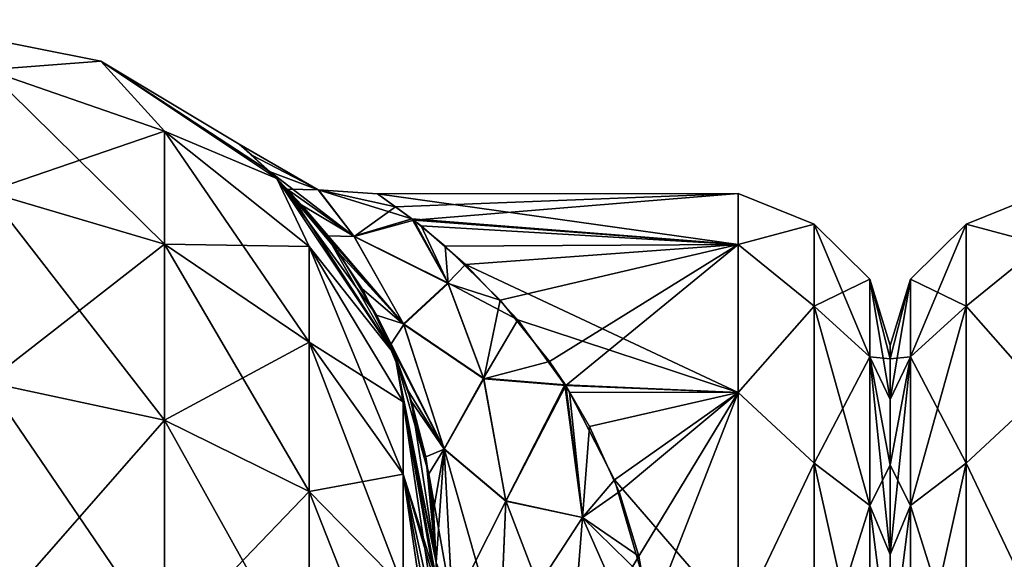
# Model space of a CAD drawing. Extents: x -100 to 297, y -1575 to 75.
# Tile 227 of 256: x 118 to 141, y -12 to 0. Entities that reach past the tile are written whole.
import ezdxf

# ---------------------------------------------------------------- set-up
doc = ezdxf.new("R2010")
doc.units = 0
doc.header["$LTSCALE"] = 41.718519
for name, color, linetype in [('179', 7, 'CONTINUOUS'), ('180', 7, 'CONTINUOUS'), ('199', 7, 'CONTINUOUS'), ('224', 7, 'CONTINUOUS'), ('225', 7, 'CONTINUOUS'), ('226', 7, 'CONTINUOUS'), ('235', 7, 'CONTINUOUS'), ('250', 7, 'CONTINUOUS'), ('265', 7, 'CONTINUOUS')]:
    doc.layers.add(name, color=color, linetype=linetype)

msp = doc.modelspace()

# ---------------------------------------------------------------- linework, layer by layer
at = {"layer": '179', "linetype": 'CONTINUOUS'}
for points in [[(138, -7.503, 0), (138, -7.812, 3.561), (138, -7.812, -3.561), (138, -7.503, 0)], [(138, -7.812, 3.561), (138, -8.746, 7.031), (138, -7.812, -3.561), (138, -7.812, 3.561)], [(138, -7.812, -3.561), (138, -8.746, 7.031), (138, -8.746, -7.031), (138, -7.812, -3.561)], [(138, -8.746, 7.031), (138, -10.257, 10.263), (138, -8.746, -7.031), (138, -8.746, 7.031)], [(138, -8.746, -7.031), (138, -10.257, 10.263), (138, -10.257, -10.263), (138, -8.746, -7.031)], [(138, -10.257, 10.263), (138, -12.319, 13.204), (138, -10.257, -10.263), (138, -10.257, 10.263)], [(138, -10.257, -10.263), (138, -12.319, 13.204), (138, -12.319, -13.204), (138, -10.257, -10.263)], [(138, -12.319, 13.204), (138, -14.853, 15.726), (138, -12.319, -13.204), (138, -12.319, 13.204)], [(138, -12.319, -13.204), (138, -14.853, 15.726), (138, -14.853, -15.726), (138, -12.319, -13.204)]]:
    msp.add_3dface(points, dxfattribs=at)
at = {"layer": '180', "linetype": 'CONTINUOUS'}
for points in [[(134.5, -4, 0), (134.5, -5.175, -7.416), (126.205, -4.011, -0.723), (134.5, -4, 0)], [(126.613, -4.307, 3.826), (134.5, -4, 0), (126.205, -4.011, -0.723), (126.613, -4.307, 3.826)], [(126.205, -4.011, -0.723), (134.5, -5.175, -7.416), (126.988, -4.585, -5.267), (126.205, -4.011, -0.723)], [(127.037, -4.62, 5.42), (134.5, -4, 0), (126.613, -4.307, 3.826), (127.037, -4.62, 5.42)], [(134.5, -5.175, 7.416), (134.5, -4, 0), (127.037, -4.62, 5.42), (134.5, -5.175, 7.416)], [(126.988, -4.585, -5.267), (134.5, -5.175, -7.416), (127.204, -4.751, -5.958), (126.988, -4.585, -5.267)], [(127.755, -5.217, 7.547), (134.5, -5.175, 7.416), (127.037, -4.62, 5.42), (127.755, -5.217, 7.547)], [(127.204, -4.751, -5.958), (134.5, -5.175, -7.416), (128.227, -5.635, -8.708), (127.204, -4.751, -5.958)], [(129.026, -6.457, 10.578), (134.5, -5.175, 7.416), (127.755, -5.217, 7.547), (129.026, -6.457, 10.578)], [(134.5, -5.175, -7.416), (134.5, -8.584, -14.107), (128.227, -5.635, -8.708), (134.5, -5.175, -7.416)], [(130.163, -7.87, 13.069), (134.5, -5.175, 7.416), (129.026, -6.457, 10.578), (130.163, -7.87, 13.069)], [(130.532, -8.422, 13.881), (134.5, -5.175, 7.416), (130.163, -7.87, 13.069), (130.532, -8.422, 13.881)], [(134.5, -8.584, 14.107), (134.5, -5.175, 7.416), (130.532, -8.422, 13.881), (134.5, -8.584, 14.107)], [(128.227, -5.635, -8.708), (134.5, -8.584, -14.107), (129.429, -6.915, -11.464), (128.227, -5.635, -8.708)], [(129.429, -6.915, -11.464), (134.5, -8.584, -14.107), (130.514, -8.406, -13.859), (129.429, -6.915, -11.464)], [(130.514, -8.406, -13.859), (134.5, -8.584, -14.107), (130.619, -8.579, -14.1), (130.514, -8.406, -13.859)], [(131.081, -9.365, 15.124), (134.5, -8.584, 14.107), (130.532, -8.422, 13.881), (131.081, -9.365, 15.124)], [(130.619, -8.579, -14.1), (134.5, -8.584, -14.107), (131.654, -10.594, -16.524), (130.619, -8.579, -14.1)], [(131.761, -10.874, 16.813), (134.5, -8.584, 14.107), (131.081, -9.365, 15.124), (131.761, -10.874, 16.813)], [(134.5, -8.584, -14.107), (134.5, -13.893, -19.416), (131.654, -10.594, -16.524), (134.5, -8.584, -14.107)], [(132.216, -12.355, 18.2), (134.5, -8.584, 14.107), (131.761, -10.874, 16.813), (132.216, -12.355, 18.2)], [(132.47, -13.789, 19.34), (134.5, -8.584, 14.107), (132.216, -12.355, 18.2), (132.47, -13.789, 19.34)], [(134.5, -13.893, 19.416), (134.5, -8.584, 14.107), (132.47, -13.789, 19.34), (134.5, -13.893, 19.416)], [(131.654, -10.594, -16.524), (134.5, -13.893, -19.416), (132.299, -12.815, -18.585), (131.654, -10.594, -16.524)]]:
    msp.add_3dface(points, dxfattribs=at)
at = {"layer": '199', "linetype": 'CONTINUOUS'}
for points in [[(134.5, -5.175, -7.416), (134.5, -4, 0), (136.25, -4.708, -3.349), (134.5, -5.175, -7.416)], [(134.5, -4, 0), (134.5, -5.175, 7.416), (136.25, -4.708, 3.349), (134.5, -4, 0)], [(134.5, -4, 0), (136.25, -4.708, 3.349), (136.25, -4.708, -3.349), (134.5, -4, 0)], [(134.5, -5.175, -7.416), (136.25, -4.708, -3.349), (136.25, -6.595, -9.775), (134.5, -5.175, -7.416)], [(134.5, -5.175, 7.416), (136.25, -6.595, 9.775), (136.25, -4.708, 3.349), (134.5, -5.175, 7.416)], [(137.532, -5.978, 3.166), (137.532, -5.978, -3.166), (136.25, -4.708, 3.349), (137.532, -5.978, 3.166)], [(136.25, -6.595, 9.775), (137.532, -5.978, 3.166), (136.25, -4.708, 3.349), (136.25, -6.595, 9.775)], [(137.532, -5.978, -3.166), (137.532, -7.762, -9.242), (136.25, -4.708, -3.349), (137.532, -5.978, -3.166)], [(136.25, -4.708, 3.349), (137.532, -5.978, -3.166), (136.25, -4.708, -3.349), (136.25, -4.708, 3.349)], [(136.25, -4.708, -3.349), (137.532, -7.762, -9.242), (136.25, -6.595, -9.775), (136.25, -4.708, -3.349)], [(134.5, -8.584, -14.107), (134.5, -5.175, -7.416), (136.25, -6.595, -9.775), (134.5, -8.584, -14.107)], [(134.5, -5.175, 7.416), (134.5, -8.584, 14.107), (136.25, -6.595, 9.775), (134.5, -5.175, 7.416)], [(137.532, -7.762, 9.242), (137.532, -5.978, 3.166), (136.25, -6.595, 9.775), (137.532, -7.762, 9.242)], [(138, -7.812, 3.561), (138, -7.503, 0), (137.532, -5.978, 3.166), (138, -7.812, 3.561)], [(137.532, -7.762, 9.242), (138, -7.812, 3.561), (137.532, -5.978, 3.166), (137.532, -7.762, 9.242)], [(138, -7.503, 0), (138, -7.812, -3.561), (137.532, -5.978, -3.166), (138, -7.503, 0)], [(137.532, -5.978, 3.166), (138, -7.503, 0), (137.532, -5.978, -3.166), (137.532, -5.978, 3.166)], [(138, -7.812, -3.561), (138, -8.746, -7.031), (137.532, -5.978, -3.166), (138, -7.812, -3.561)], [(137.532, -5.978, -3.166), (138, -8.746, -7.031), (137.532, -7.762, -9.242), (137.532, -5.978, -3.166)], [(134.5, -8.584, -14.107), (136.25, -6.595, -9.775), (136.25, -10.216, -15.41), (134.5, -8.584, -14.107)], [(134.5, -8.584, 14.107), (136.25, -10.216, 15.41), (136.25, -6.595, 9.775), (134.5, -8.584, 14.107)], [(136.25, -10.216, 15.41), (137.532, -7.762, 9.242), (136.25, -6.595, 9.775), (136.25, -10.216, 15.41)], [(137.532, -7.762, -9.242), (137.532, -11.186, -14.57), (136.25, -6.595, -9.775), (137.532, -7.762, -9.242)], [(136.25, -6.595, -9.775), (137.532, -11.186, -14.57), (136.25, -10.216, -15.41), (136.25, -6.595, -9.775)], [(137.532, -11.186, 14.57), (137.532, -7.762, 9.242), (136.25, -10.216, 15.41), (137.532, -11.186, 14.57)], [(138, -10.257, 10.263), (138, -8.746, 7.031), (137.532, -7.762, 9.242), (138, -10.257, 10.263)], [(137.532, -11.186, 14.57), (138, -10.257, 10.263), (137.532, -7.762, 9.242), (137.532, -11.186, 14.57)], [(138, -8.746, 7.031), (138, -7.812, 3.561), (137.532, -7.762, 9.242), (138, -8.746, 7.031)], [(138, -8.746, -7.031), (138, -10.257, -10.263), (137.532, -7.762, -9.242), (138, -8.746, -7.031)], [(138, -10.257, -10.263), (138, -12.319, -13.204), (137.532, -7.762, -9.242), (138, -10.257, -10.263)], [(137.532, -7.762, -9.242), (138, -12.319, -13.204), (137.532, -11.186, -14.57), (137.532, -7.762, -9.242)], [(134.5, -13.893, -19.416), (134.5, -8.584, -14.107), (136.25, -10.216, -15.41), (134.5, -13.893, -19.416)], [(134.5, -8.584, 14.107), (134.5, -13.893, 19.416), (136.25, -10.216, 15.41), (134.5, -8.584, 14.107)], [(134.5, -13.893, -19.416), (136.25, -10.216, -15.41), (136.25, -15.278, -19.796), (134.5, -13.893, -19.416)], [(134.5, -13.893, 19.416), (136.25, -15.278, 19.796), (136.25, -10.216, 15.41), (134.5, -13.893, 19.416)], [(136.25, -15.278, 19.796), (137.532, -11.186, 14.57), (136.25, -10.216, 15.41), (136.25, -15.278, 19.796)], [(137.532, -11.186, -14.57), (137.532, -15.972, -18.717), (136.25, -10.216, -15.41), (137.532, -11.186, -14.57)], [(136.25, -10.216, -15.41), (137.532, -15.972, -18.717), (136.25, -15.278, -19.796), (136.25, -10.216, -15.41)], [(138, -12.319, 13.204), (138, -10.257, 10.263), (137.532, -11.186, 14.57), (138, -12.319, 13.204)], [(137.532, -15.972, 18.717), (137.532, -11.186, 14.57), (136.25, -15.278, 19.796), (137.532, -15.972, 18.717)], [(138, -14.853, 15.726), (138, -12.319, 13.204), (137.532, -11.186, 14.57), (138, -14.853, 15.726)], [(137.532, -15.972, 18.717), (138, -14.853, 15.726), (137.532, -11.186, 14.57), (137.532, -15.972, 18.717)], [(138, -12.319, -13.204), (138, -14.853, -15.726), (137.532, -11.186, -14.57), (138, -12.319, -13.204)], [(137.532, -11.186, -14.57), (138, -14.853, -15.726), (137.532, -15.972, -18.717), (137.532, -11.186, -14.57)]]:
    msp.add_3dface(points, dxfattribs=at)
at = {"layer": '224', "linetype": 'CONTINUOUS'}
for points in [[(115.05, 0, -95), (119.834, -0.952, -95), (117.221, -1.154, -101.104), (115.05, 0, -95)], [(117.221, -1.154, -101.104), (119.834, -0.952, -95), (121.3, -2.566, -100.646), (117.221, -1.154, -101.104)], [(119.834, -0.952, -95), (123.889, -3.661, -95), (121.3, -2.566, -100.646), (119.834, -0.952, -95)], [(117.221, -1.154, -101.104), (121.3, -2.566, -100.646), (117.221, -3.966, -106.634), (117.221, -1.154, -101.104)], [(121.3, -2.566, -100.646), (121.3, -5.168, -105.762), (117.221, -3.966, -106.634), (121.3, -2.566, -100.646)], [(121.3, -2.566, -100.646), (123.889, -3.661, -95), (124.626, -5.221, -99.787), (121.3, -2.566, -100.646)], [(121.3, -2.566, -100.646), (124.626, -5.221, -99.787), (121.3, -5.168, -105.762), (121.3, -2.566, -100.646)], [(123.889, -3.661, -95), (126.598, -7.716, -95), (124.626, -5.221, -99.787), (123.889, -3.661, -95)], [(121.3, -5.168, -105.762), (117.221, -8.351, -111.023), (117.221, -3.966, -106.634), (121.3, -5.168, -105.762)], [(121.3, -9.224, -109.822), (117.221, -8.351, -111.023), (121.3, -5.168, -105.762), (121.3, -9.224, -109.822)], [(124.626, -5.221, -99.787), (124.626, -7.426, -104.123), (121.3, -5.168, -105.762), (124.626, -5.221, -99.787)], [(124.626, -7.426, -104.123), (121.3, -9.224, -109.822), (121.3, -5.168, -105.762), (124.626, -7.426, -104.123)], [(124.626, -5.221, -99.787), (126.598, -7.716, -95), (126.796, -8.798, -98.628), (124.626, -5.221, -99.787)], [(124.626, -5.221, -99.787), (126.796, -8.798, -98.628), (124.626, -7.426, -104.123), (124.626, -5.221, -99.787)], [(124.626, -10.865, -107.565), (121.3, -9.224, -109.822), (124.626, -7.426, -104.123), (124.626, -10.865, -107.565)], [(126.796, -8.798, -98.628), (126.796, -10.469, -101.915), (124.626, -7.426, -104.123), (126.796, -8.798, -98.628)], [(126.796, -10.469, -101.915), (124.626, -10.865, -107.565), (124.626, -7.426, -104.123), (126.796, -10.469, -101.915)], [(126.598, -7.716, -95), (127.55, -12.5, -95), (126.796, -8.798, -98.628), (126.598, -7.716, -95)], [(121.3, -9.224, -109.822), (117.221, -13.878, -113.841), (117.221, -8.351, -111.023), (121.3, -9.224, -109.822)], [(127.55, -12.5, -95), (127.55, -12.869, -97.323), (126.796, -8.798, -98.628), (127.55, -12.5, -95)], [(126.796, -8.798, -98.628), (127.55, -12.869, -97.323), (126.796, -10.469, -101.915), (126.796, -8.798, -98.628)], [(121.3, -14.337, -112.428), (117.221, -13.878, -113.841), (121.3, -9.224, -109.822), (121.3, -14.337, -112.428)], [(124.626, -10.865, -107.565), (121.3, -14.337, -112.428), (121.3, -9.224, -109.822), (124.626, -10.865, -107.565)], [(126.796, -13.076, -104.524), (124.626, -10.865, -107.565), (126.796, -10.469, -101.915), (126.796, -13.076, -104.524)], [(127.55, -12.869, -97.323), (127.55, -13.066, -97.858), (126.796, -10.469, -101.915), (127.55, -12.869, -97.323)], [(127.55, -13.066, -97.858), (127.55, -13.935, -99.404), (126.796, -10.469, -101.915), (127.55, -13.066, -97.858)], [(127.55, -13.935, -99.404), (126.796, -13.076, -104.524), (126.796, -10.469, -101.915), (127.55, -13.935, -99.404)], [(124.626, -15.199, -109.775), (121.3, -14.337, -112.428), (124.626, -10.865, -107.565), (124.626, -15.199, -109.775)], [(126.796, -13.076, -104.524), (124.626, -15.199, -109.775), (124.626, -10.865, -107.565), (126.796, -13.076, -104.524)]]:
    msp.add_3dface(points, dxfattribs=at)
at = {"layer": '225', "linetype": 'CONTINUOUS'}
for points in [[(119.834, -0.952, -95), (115.05, 0, -95), (119.834, -0.952, 95), (119.834, -0.952, -95)], [(119.834, -0.952, 95), (115.05, 0, -95), (115.05, 0, 95), (119.834, -0.952, 95)], [(123.889, -3.661, -95), (119.834, -0.952, -95), (123.732, -3.507, -7.197), (123.889, -3.661, -95)], [(123.732, -3.507, -7.197), (119.834, -0.952, -95), (123.018, -2.869, -0.872), (123.732, -3.507, -7.197)], [(123.018, -2.869, -0.872), (119.834, -0.952, -95), (123.889, -3.661, 95), (123.018, -2.869, -0.872)], [(123.889, -3.661, 95), (119.834, -0.952, -95), (119.834, -0.952, 95), (123.889, -3.661, 95)], [(123.31, -3.118, 4.622), (123.018, -2.869, -0.872), (123.889, -3.661, 95), (123.31, -3.118, 4.622)], [(124.126, -3.905, 9.118), (123.31, -3.118, 4.622), (123.889, -3.661, 95), (124.126, -3.905, 9.118)], [(124.458, -4.27, -10.525), (123.889, -3.661, -95), (123.732, -3.507, -7.197), (124.458, -4.27, -10.525)], [(126.598, -7.716, -95), (123.889, -3.661, -95), (126.178, -6.807, -17.033), (126.598, -7.716, -95)], [(126.178, -6.807, -17.033), (123.889, -3.661, -95), (125.32, -5.374, -13.851), (126.178, -6.807, -17.033)], [(125.32, -5.374, -13.851), (123.889, -3.661, -95), (124.458, -4.27, -10.525), (125.32, -5.374, -13.851)], [(126.598, -7.716, 95), (124.126, -3.905, 9.118), (123.889, -3.661, 95), (126.598, -7.716, 95)], [(125.033, -4.977, 12.782), (124.126, -3.905, 9.118), (126.598, -7.716, 95), (125.033, -4.977, 12.782)], [(125.845, -6.198, 15.791), (125.033, -4.977, 12.782), (126.598, -7.716, 95), (125.845, -6.198, 15.791)], [(126.501, -7.487, 18.274), (125.845, -6.198, 15.791), (126.598, -7.716, 95), (126.501, -7.487, 18.274)], [(126.909, -8.55, -19.964), (126.598, -7.716, -95), (126.178, -6.807, -17.033), (126.909, -8.55, -19.964)], [(126.987, -8.79, 20.317), (126.501, -7.487, 18.274), (126.598, -7.716, 95), (126.987, -8.79, 20.317)], [(127.55, -12.5, 95), (126.987, -8.79, 20.317), (126.598, -7.716, 95), (127.55, -12.5, 95)], [(127.55, -12.5, -24.51), (127.55, -12.5, -95), (126.598, -7.716, -95), (127.55, -12.5, -24.51)], [(127.55, -12.5, -24.51), (126.598, -7.716, -95), (127.383, -10.461, -22.457), (127.55, -12.5, -24.51)], [(127.383, -10.461, -22.457), (126.598, -7.716, -95), (126.909, -8.55, -19.964), (127.383, -10.461, -22.457)], [(126.987, -8.79, 20.317), (127.55, -12.5, 95), (127.311, -10.068, 21.992), (126.987, -8.79, 20.317)], [(127.311, -10.068, 21.992), (127.55, -12.5, 95), (127.493, -11.306, 23.369), (127.311, -10.068, 21.992)], [(127.55, -12.5, 95), (127.55, -12.5, 24.51), (127.493, -11.306, 23.369), (127.55, -12.5, 95)]]:
    msp.add_3dface(points, dxfattribs=at)
at = {"layer": '226', "linetype": 'CONTINUOUS'}
for points in [[(119.834, -0.952, 95), (115.05, 0, 95), (117.221, -1.154, 101.104), (119.834, -0.952, 95)], [(121.3, -2.566, 100.646), (119.834, -0.952, 95), (117.221, -1.154, 101.104), (121.3, -2.566, 100.646)], [(123.889, -3.661, 95), (119.834, -0.952, 95), (121.3, -2.566, 100.646), (123.889, -3.661, 95)], [(121.3, -2.566, 100.646), (117.221, -1.154, 101.104), (121.3, -5.168, 105.762), (121.3, -2.566, 100.646)], [(121.3, -5.168, 105.762), (117.221, -1.154, 101.104), (117.221, -3.966, 106.634), (121.3, -5.168, 105.762)], [(124.626, -5.221, 99.787), (123.889, -3.661, 95), (121.3, -2.566, 100.646), (124.626, -5.221, 99.787)], [(124.626, -5.221, 99.787), (121.3, -2.566, 100.646), (124.626, -7.426, 104.123), (124.626, -5.221, 99.787)], [(124.626, -7.426, 104.123), (121.3, -2.566, 100.646), (121.3, -5.168, 105.762), (124.626, -7.426, 104.123)], [(126.598, -7.716, 95), (123.889, -3.661, 95), (124.626, -5.221, 99.787), (126.598, -7.716, 95)], [(121.3, -5.168, 105.762), (117.221, -3.966, 106.634), (121.3, -9.224, 109.822), (121.3, -5.168, 105.762)], [(121.3, -9.224, 109.822), (117.221, -3.966, 106.634), (117.221, -8.351, 111.023), (121.3, -9.224, 109.822)], [(124.626, -7.426, 104.123), (121.3, -5.168, 105.762), (124.626, -10.865, 107.565), (124.626, -7.426, 104.123)], [(124.626, -10.865, 107.565), (121.3, -5.168, 105.762), (121.3, -9.224, 109.822), (124.626, -10.865, 107.565)], [(126.796, -8.798, 98.628), (126.598, -7.716, 95), (124.626, -5.221, 99.787), (126.796, -8.798, 98.628)], [(126.796, -8.798, 98.628), (124.626, -5.221, 99.787), (126.796, -10.469, 101.915), (126.796, -8.798, 98.628)], [(126.796, -10.469, 101.915), (124.626, -5.221, 99.787), (124.626, -7.426, 104.123), (126.796, -10.469, 101.915)], [(126.796, -10.469, 101.915), (124.626, -7.426, 104.123), (126.796, -13.076, 104.524), (126.796, -10.469, 101.915)], [(126.796, -13.076, 104.524), (124.626, -7.426, 104.123), (124.626, -10.865, 107.565), (126.796, -13.076, 104.524)], [(127.55, -12.869, 97.323), (127.55, -12.5, 95), (126.598, -7.716, 95), (127.55, -12.869, 97.323)], [(127.55, -12.869, 97.323), (126.598, -7.716, 95), (126.796, -8.798, 98.628), (127.55, -12.869, 97.323)], [(117.221, -13.878, 113.841), (121.3, -14.337, 112.428), (117.221, -8.351, 111.023), (117.221, -13.878, 113.841)], [(121.3, -14.337, 112.428), (121.3, -9.224, 109.822), (117.221, -8.351, 111.023), (121.3, -14.337, 112.428)], [(127.55, -13.935, 99.404), (127.55, -13.066, 97.858), (126.796, -8.798, 98.628), (127.55, -13.935, 99.404)], [(127.55, -13.935, 99.404), (126.796, -8.798, 98.628), (126.796, -10.469, 101.915), (127.55, -13.935, 99.404)], [(127.55, -13.066, 97.858), (127.55, -12.869, 97.323), (126.796, -8.798, 98.628), (127.55, -13.066, 97.858)], [(121.3, -14.337, 112.428), (124.626, -15.199, 109.775), (121.3, -9.224, 109.822), (121.3, -14.337, 112.428)], [(124.626, -15.199, 109.775), (124.626, -10.865, 107.565), (121.3, -9.224, 109.822), (124.626, -15.199, 109.775)], [(127.55, -15.59, 101.061), (127.55, -14.697, 100.303), (126.796, -10.469, 101.915), (127.55, -15.59, 101.061)], [(127.55, -15.59, 101.061), (126.796, -10.469, 101.915), (126.796, -13.076, 104.524), (127.55, -15.59, 101.061)], [(127.55, -14.697, 100.303), (127.55, -13.935, 99.404), (126.796, -10.469, 101.915), (127.55, -14.697, 100.303)], [(124.626, -15.199, 109.775), (126.796, -16.361, 106.199), (124.626, -10.865, 107.565), (124.626, -15.199, 109.775)], [(126.796, -16.361, 106.199), (126.796, -13.076, 104.524), (124.626, -10.865, 107.565), (126.796, -16.361, 106.199)]]:
    msp.add_3dface(points, dxfattribs=at)
at = {"layer": '235', "linetype": 'CONTINUOUS'}
for points in [[(123.732, -3.507, -7.197), (123.018, -2.869, -0.872), (124.84, -3.918, -2.892), (123.732, -3.507, -7.197)], [(123.018, -2.869, -0.872), (123.31, -3.118, 4.622), (124.842, -3.922, 2.93), (123.018, -2.869, -0.872)], [(124.84, -3.918, -2.892), (123.018, -2.869, -0.872), (124.842, -3.922, 2.93), (124.84, -3.918, -2.892)], [(123.31, -3.118, 4.622), (124.126, -3.905, 9.118), (124.842, -3.922, 2.93), (123.31, -3.118, 4.622)], [(124.458, -4.27, -10.525), (123.732, -3.507, -7.197), (125.655, -4.988, -8.605), (124.458, -4.27, -10.525)], [(125.655, -4.988, -8.605), (123.732, -3.507, -7.197), (124.84, -3.918, -2.892), (125.655, -4.988, -8.605)], [(124.126, -3.905, 9.118), (125.033, -4.977, 12.782), (125.662, -4.997, 8.636), (124.126, -3.905, 9.118)], [(124.842, -3.922, 2.93), (124.126, -3.905, 9.118), (125.662, -4.997, 8.636), (124.842, -3.922, 2.93)], [(126.205, -4.011, -0.723), (126.988, -4.585, -5.267), (124.84, -3.918, -2.892), (126.205, -4.011, -0.723)], [(126.205, -4.011, -0.723), (124.84, -3.918, -2.892), (124.842, -3.922, 2.93), (126.205, -4.011, -0.723)], [(126.988, -4.585, -5.267), (125.655, -4.988, -8.605), (124.84, -3.918, -2.892), (126.988, -4.585, -5.267)], [(126.613, -4.307, 3.826), (126.205, -4.011, -0.723), (124.842, -3.922, 2.93), (126.613, -4.307, 3.826)], [(126.613, -4.307, 3.826), (124.842, -3.922, 2.93), (125.662, -4.997, 8.636), (126.613, -4.307, 3.826)], [(125.32, -5.374, -13.851), (124.458, -4.27, -10.525), (126.803, -7.005, -13.987), (125.32, -5.374, -13.851)], [(126.803, -7.005, -13.987), (124.458, -4.27, -10.525), (125.655, -4.988, -8.605), (126.803, -7.005, -13.987)], [(127.037, -4.62, 5.42), (126.613, -4.307, 3.826), (125.662, -4.997, 8.636), (127.037, -4.62, 5.42)], [(125.655, -4.988, -8.605), (126.988, -4.585, -5.267), (127.819, -6.059, -9.902), (125.655, -4.988, -8.605)], [(127.037, -4.62, 5.42), (125.662, -4.997, 8.636), (127.825, -6.073, 9.936), (127.037, -4.62, 5.42)], [(126.988, -4.585, -5.267), (127.204, -4.751, -5.958), (127.819, -6.059, -9.902), (126.988, -4.585, -5.267)], [(127.755, -5.217, 7.547), (127.037, -4.62, 5.42), (127.825, -6.073, 9.936), (127.755, -5.217, 7.547)], [(127.204, -4.751, -5.958), (128.227, -5.635, -8.708), (127.819, -6.059, -9.902), (127.204, -4.751, -5.958)], [(125.033, -4.977, 12.782), (125.845, -6.198, 15.791), (126.808, -7.017, 14.011), (125.033, -4.977, 12.782)], [(125.662, -4.997, 8.636), (125.033, -4.977, 12.782), (126.808, -7.017, 14.011), (125.662, -4.997, 8.636)], [(126.803, -7.005, -13.987), (125.655, -4.988, -8.605), (127.819, -6.059, -9.902), (126.803, -7.005, -13.987)], [(125.662, -4.997, 8.636), (126.808, -7.017, 14.011), (127.825, -6.073, 9.936), (125.662, -4.997, 8.636)], [(126.178, -6.807, -17.033), (125.32, -5.374, -13.851), (126.803, -7.005, -13.987), (126.178, -6.807, -17.033)], [(129.026, -6.457, 10.578), (127.755, -5.217, 7.547), (127.825, -6.073, 9.936), (129.026, -6.457, 10.578)], [(128.227, -5.635, -8.708), (129.429, -6.915, -11.464), (127.819, -6.059, -9.902), (128.227, -5.635, -8.708)], [(128.644, -8.257, -14.275), (126.803, -7.005, -13.987), (127.819, -6.059, -9.902), (128.644, -8.257, -14.275)], [(127.825, -6.073, 9.936), (126.808, -7.017, 14.011), (128.648, -8.272, 14.3), (127.825, -6.073, 9.936)], [(129.429, -6.915, -11.464), (128.644, -8.257, -14.275), (127.819, -6.059, -9.902), (129.429, -6.915, -11.464)], [(129.026, -6.457, 10.578), (127.825, -6.073, 9.936), (128.648, -8.272, 14.3), (129.026, -6.457, 10.578)], [(125.845, -6.198, 15.791), (126.501, -7.487, 18.274), (126.808, -7.017, 14.011), (125.845, -6.198, 15.791)], [(130.163, -7.87, 13.069), (129.026, -6.457, 10.578), (128.648, -8.272, 14.3), (130.163, -7.87, 13.069)], [(126.909, -8.55, -19.964), (126.178, -6.807, -17.033), (127.733, -9.88, -18.848), (126.909, -8.55, -19.964)], [(127.733, -9.88, -18.848), (126.178, -6.807, -17.033), (126.803, -7.005, -13.987), (127.733, -9.88, -18.848)], [(126.808, -7.017, 14.011), (126.501, -7.487, 18.274), (127.734, -9.89, 18.861), (126.808, -7.017, 14.011)], [(127.733, -9.88, -18.848), (126.803, -7.005, -13.987), (128.644, -8.257, -14.275), (127.733, -9.88, -18.848)], [(126.808, -7.017, 14.011), (127.734, -9.89, 18.861), (128.648, -8.272, 14.3), (126.808, -7.017, 14.011)], [(129.429, -6.915, -11.464), (130.514, -8.406, -13.859), (128.644, -8.257, -14.275), (129.429, -6.915, -11.464)], [(126.501, -7.487, 18.274), (126.987, -8.79, 20.317), (127.734, -9.89, 18.861), (126.501, -7.487, 18.274)], [(130.532, -8.422, 13.881), (130.163, -7.87, 13.069), (128.648, -8.272, 14.3), (130.532, -8.422, 13.881)], [(129.152, -11.079, -18.228), (127.733, -9.88, -18.848), (128.644, -8.257, -14.275), (129.152, -11.079, -18.228)], [(128.648, -8.272, 14.3), (127.734, -9.89, 18.861), (129.153, -11.09, 18.241), (128.648, -8.272, 14.3)], [(130.514, -8.406, -13.859), (129.152, -11.079, -18.228), (128.644, -8.257, -14.275), (130.514, -8.406, -13.859)], [(130.532, -8.422, 13.881), (128.648, -8.272, 14.3), (129.153, -11.09, 18.241), (130.532, -8.422, 13.881)], [(127.383, -10.461, -22.457), (126.909, -8.55, -19.964), (127.733, -9.88, -18.848), (127.383, -10.461, -22.457)], [(129.152, -11.079, -18.228), (130.514, -8.406, -13.859), (130.919, -11.462, -17.545), (129.152, -11.079, -18.228)], [(130.532, -8.422, 13.881), (129.153, -11.09, 18.241), (130.919, -11.461, 17.544), (130.532, -8.422, 13.881)], [(130.514, -8.406, -13.859), (130.619, -8.579, -14.1), (130.919, -11.462, -17.545), (130.514, -8.406, -13.859)], [(131.081, -9.365, 15.124), (130.532, -8.422, 13.881), (130.919, -11.461, 17.544), (131.081, -9.365, 15.124)], [(130.619, -8.579, -14.1), (131.654, -10.594, -16.524), (130.919, -11.462, -17.545), (130.619, -8.579, -14.1)], [(126.987, -8.79, 20.317), (127.311, -10.068, 21.992), (127.734, -9.89, 18.861), (126.987, -8.79, 20.317)], [(131.761, -10.874, 16.813), (131.081, -9.365, 15.124), (130.919, -11.461, 17.544), (131.761, -10.874, 16.813)], [(127.311, -10.068, 21.992), (127.493, -11.306, 23.369), (127.734, -9.89, 18.861), (127.311, -10.068, 21.992)], [(127.931, -13.523, -22.893), (127.383, -10.461, -22.457), (127.733, -9.88, -18.848), (127.931, -13.523, -22.893)], [(127.493, -11.306, 23.369), (127.55, -12.5, 24.51), (127.734, -9.89, 18.861), (127.493, -11.306, 23.369)], [(127.55, -12.5, 24.51), (127.931, -13.523, 22.893), (127.734, -9.89, 18.861), (127.55, -12.5, 24.51)], [(129.016, -14.39, -21.521), (127.931, -13.523, -22.893), (127.733, -9.88, -18.848), (129.016, -14.39, -21.521)], [(129.016, -14.39, -21.521), (127.733, -9.88, -18.848), (129.152, -11.079, -18.228), (129.016, -14.39, -21.521)], [(127.734, -9.89, 18.861), (127.931, -13.523, 22.893), (129.153, -11.09, 18.241), (127.734, -9.89, 18.861)], [(127.55, -12.5, -24.51), (127.383, -10.461, -22.457), (127.931, -13.523, -22.893), (127.55, -12.5, -24.51)], [(131.654, -10.594, -16.524), (132.299, -12.815, -18.585), (130.919, -11.462, -17.545), (131.654, -10.594, -16.524)], [(132.216, -12.355, 18.2), (131.761, -10.874, 16.813), (130.919, -11.461, 17.544), (132.216, -12.355, 18.2)], [(127.931, -13.523, 22.893), (129.016, -14.39, 21.521), (129.153, -11.09, 18.241), (127.931, -13.523, 22.893)], [(130.64, -14.97, -20.605), (129.016, -14.39, -21.521), (129.152, -11.079, -18.228), (130.64, -14.97, -20.605)], [(129.153, -11.09, 18.241), (129.016, -14.39, 21.521), (130.919, -11.461, 17.544), (129.153, -11.09, 18.241)], [(130.64, -14.97, -20.605), (129.152, -11.079, -18.228), (130.919, -11.462, -17.545), (130.64, -14.97, -20.605)], [(129.016, -14.39, 21.521), (130.64, -14.97, 20.605), (130.919, -11.461, 17.544), (129.016, -14.39, 21.521)], [(130.64, -14.97, 20.605), (132.216, -12.355, 18.2), (130.919, -11.461, 17.544), (130.64, -14.97, 20.605)], [(132.55, -15.172, -20.284), (130.64, -14.97, -20.605), (130.919, -11.462, -17.545), (132.55, -15.172, -20.284)], [(132.299, -12.815, -18.585), (132.55, -15.172, -20.284), (130.919, -11.462, -17.545), (132.299, -12.815, -18.585)], [(132.47, -13.789, 19.34), (132.216, -12.355, 18.2), (130.64, -14.97, 20.605), (132.47, -13.789, 19.34)]]:
    msp.add_3dface(points, dxfattribs=at)
at = {"layer": '250', "linetype": 'CONTINUOUS'}
for points in [[(138, -7.503, 0), (138, -7.812, -3.561), (138, -7.812, 3.561), (138, -7.503, 0)], [(138, -7.812, -3.561), (138, -8.746, -7.031), (138, -7.812, 3.561), (138, -7.812, -3.561)], [(138, -7.812, 3.561), (138, -8.746, -7.031), (138, -8.746, 7.031), (138, -7.812, 3.561)], [(138, -8.746, -7.031), (138, -10.257, -10.263), (138, -8.746, 7.031), (138, -8.746, -7.031)], [(138, -8.746, 7.031), (138, -10.257, -10.263), (138, -10.257, 10.263), (138, -8.746, 7.031)], [(138, -10.257, -10.263), (138, -12.319, -13.204), (138, -10.257, 10.263), (138, -10.257, -10.263)], [(138, -10.257, 10.263), (138, -12.319, -13.204), (138, -12.319, 13.204), (138, -10.257, 10.263)], [(138, -12.319, -13.204), (138, -14.853, -15.726), (138, -12.319, 13.204), (138, -12.319, -13.204)], [(138, -12.319, 13.204), (138, -14.853, -15.726), (138, -14.853, 15.726), (138, -12.319, 13.204)]]:
    msp.add_3dface(points, dxfattribs=at)
at = {"layer": '265', "linetype": 'CONTINUOUS'}
for points in [[(141.5, -5.175, 7.416), (141.5, -4, 0), (139.75, -4.708, 3.349), (141.5, -5.175, 7.416)], [(141.5, -4, 0), (141.5, -5.175, -7.416), (139.75, -4.708, -3.349), (141.5, -4, 0)], [(141.5, -4, 0), (139.75, -4.708, -3.349), (139.75, -4.708, 3.349), (141.5, -4, 0)], [(138.468, -5.978, -3.166), (138.468, -5.978, 3.166), (139.75, -4.708, -3.349), (138.468, -5.978, -3.166)], [(139.75, -6.595, -9.775), (138.468, -5.978, -3.166), (139.75, -4.708, -3.349), (139.75, -6.595, -9.775)], [(138.468, -5.978, 3.166), (138.468, -7.762, 9.242), (139.75, -4.708, 3.349), (138.468, -5.978, 3.166)], [(139.75, -4.708, -3.349), (138.468, -5.978, 3.166), (139.75, -4.708, 3.349), (139.75, -4.708, -3.349)], [(139.75, -4.708, 3.349), (138.468, -7.762, 9.242), (139.75, -6.595, 9.775), (139.75, -4.708, 3.349)], [(141.5, -5.175, 7.416), (139.75, -4.708, 3.349), (139.75, -6.595, 9.775), (141.5, -5.175, 7.416)], [(141.5, -5.175, -7.416), (139.75, -6.595, -9.775), (139.75, -4.708, -3.349), (141.5, -5.175, -7.416)], [(141.5, -8.584, 14.107), (141.5, -5.175, 7.416), (139.75, -6.595, 9.775), (141.5, -8.584, 14.107)], [(141.5, -5.175, -7.416), (141.5, -8.584, -14.107), (139.75, -6.595, -9.775), (141.5, -5.175, -7.416)], [(138, -7.812, -3.561), (138, -7.503, 0), (138.468, -5.978, -3.166), (138, -7.812, -3.561)], [(138.468, -7.762, -9.242), (138, -7.812, -3.561), (138.468, -5.978, -3.166), (138.468, -7.762, -9.242)], [(138, -7.503, 0), (138, -7.812, 3.561), (138.468, -5.978, 3.166), (138, -7.503, 0)], [(138.468, -5.978, -3.166), (138, -7.503, 0), (138.468, -5.978, 3.166), (138.468, -5.978, -3.166)], [(138, -7.812, 3.561), (138, -8.746, 7.031), (138.468, -5.978, 3.166), (138, -7.812, 3.561)], [(138.468, -5.978, 3.166), (138, -8.746, 7.031), (138.468, -7.762, 9.242), (138.468, -5.978, 3.166)], [(138.468, -7.762, -9.242), (138.468, -5.978, -3.166), (139.75, -6.595, -9.775), (138.468, -7.762, -9.242)], [(139.75, -10.216, -15.41), (138.468, -7.762, -9.242), (139.75, -6.595, -9.775), (139.75, -10.216, -15.41)], [(138.468, -7.762, 9.242), (138.468, -11.186, 14.57), (139.75, -6.595, 9.775), (138.468, -7.762, 9.242)], [(139.75, -6.595, 9.775), (138.468, -11.186, 14.57), (139.75, -10.216, 15.41), (139.75, -6.595, 9.775)], [(141.5, -8.584, 14.107), (139.75, -6.595, 9.775), (139.75, -10.216, 15.41), (141.5, -8.584, 14.107)], [(141.5, -8.584, -14.107), (139.75, -10.216, -15.41), (139.75, -6.595, -9.775), (141.5, -8.584, -14.107)], [(138, -10.257, -10.263), (138, -8.746, -7.031), (138.468, -7.762, -9.242), (138, -10.257, -10.263)], [(138.468, -11.186, -14.57), (138, -10.257, -10.263), (138.468, -7.762, -9.242), (138.468, -11.186, -14.57)], [(138, -8.746, -7.031), (138, -7.812, -3.561), (138.468, -7.762, -9.242), (138, -8.746, -7.031)], [(138, -8.746, 7.031), (138, -10.257, 10.263), (138.468, -7.762, 9.242), (138, -8.746, 7.031)], [(138, -10.257, 10.263), (138, -12.319, 13.204), (138.468, -7.762, 9.242), (138, -10.257, 10.263)], [(138.468, -7.762, 9.242), (138, -12.319, 13.204), (138.468, -11.186, 14.57), (138.468, -7.762, 9.242)], [(138.468, -11.186, -14.57), (138.468, -7.762, -9.242), (139.75, -10.216, -15.41), (138.468, -11.186, -14.57)], [(141.5, -13.893, 19.416), (141.5, -8.584, 14.107), (139.75, -10.216, 15.41), (141.5, -13.893, 19.416)], [(141.5, -8.584, -14.107), (141.5, -13.893, -19.416), (139.75, -10.216, -15.41), (141.5, -8.584, -14.107)], [(138, -12.319, -13.204), (138, -10.257, -10.263), (138.468, -11.186, -14.57), (138, -12.319, -13.204)], [(139.75, -15.278, -19.796), (138.468, -11.186, -14.57), (139.75, -10.216, -15.41), (139.75, -15.278, -19.796)], [(138.468, -11.186, 14.57), (138.468, -15.972, 18.717), (139.75, -10.216, 15.41), (138.468, -11.186, 14.57)], [(139.75, -10.216, 15.41), (138.468, -15.972, 18.717), (139.75, -15.278, 19.796), (139.75, -10.216, 15.41)], [(141.5, -13.893, 19.416), (139.75, -10.216, 15.41), (139.75, -15.278, 19.796), (141.5, -13.893, 19.416)], [(141.5, -13.893, -19.416), (139.75, -15.278, -19.796), (139.75, -10.216, -15.41), (141.5, -13.893, -19.416)], [(138, -14.853, -15.726), (138, -12.319, -13.204), (138.468, -11.186, -14.57), (138, -14.853, -15.726)], [(138.468, -15.972, -18.717), (138, -14.853, -15.726), (138.468, -11.186, -14.57), (138.468, -15.972, -18.717)], [(138, -12.319, 13.204), (138, -14.853, 15.726), (138.468, -11.186, 14.57), (138, -12.319, 13.204)], [(138.468, -11.186, 14.57), (138, -14.853, 15.726), (138.468, -15.972, 18.717), (138.468, -11.186, 14.57)], [(138.468, -15.972, -18.717), (138.468, -11.186, -14.57), (139.75, -15.278, -19.796), (138.468, -15.972, -18.717)]]:
    msp.add_3dface(points, dxfattribs=at)

doc.saveas('drawing.dxf')
